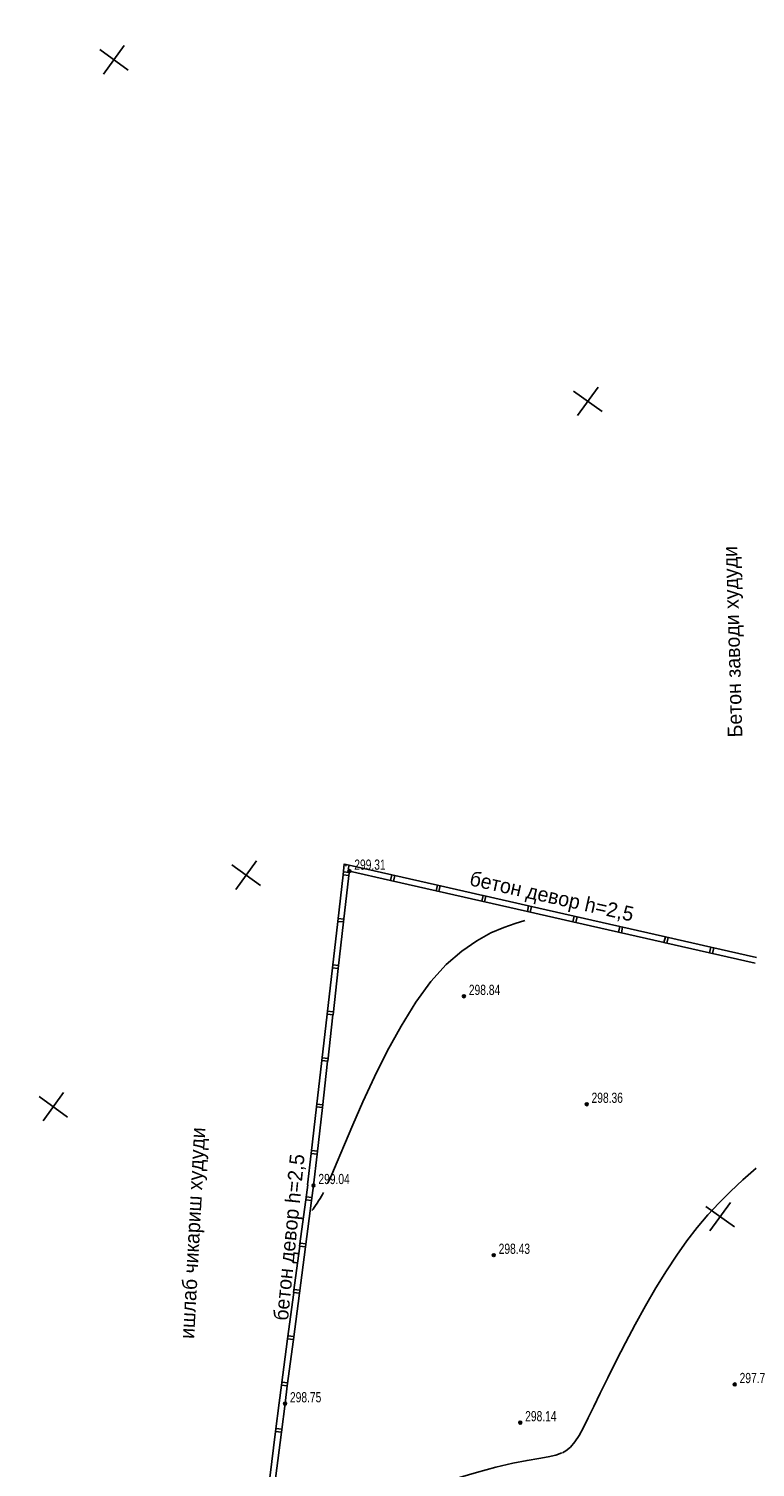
# Model space of a CAD drawing. Extents: x 2931 to 5026, y -2784 to 809.
# Tile 107 of 170: x 2968 to 3092, y -272 to -26. Entities that reach past the tile are written whole.
import ezdxf

# ---------------------------------------------------------------- set-up
doc = ezdxf.new("R2010")
doc.units = 0
doc.header["$MEASUREMENT"] = 0
doc.linetypes.add('CONTI', pattern=[0])
for name, color, linetype in [('(007) Здания', 7, 'Continuous'), ('GORIZDEFAULT', 32, 'CONTI'), ('PI_OTDEFAULT', 172, 'CONTI'), ('PI_TTDEFAULT', 5, 'CONTI'), ('SETKR', 2, 'CONTI'), ('SIT_LDEFAULT', 250, 'CONTI')]:
    doc.layers.add(name, color=color, linetype=linetype)
doc.layers.add('.', color=7, linetype='Continuous', lineweight=15)
doc.styles.add('P-131', font='txt')
doc.styles.add('SHRFT', font='TXT', dxfattribs={"width": 0.75})

# ---------------------------------------------------------------- blocks, each defined once
blk = doc.blocks.new('BL_333')
at = {"color": 0}
for p, q in [((0, -3), (0, 3)), ((-3, 0), (3, 0))]:
    blk.add_line(p, q, dxfattribs=at)
blk = doc.blocks.new('bstrtthtytt434')
at = {"layer": 'GORIZDEFAULT', "color": 32}
for points in [[(3018.72, 500.41), (3019.37, 501.9), (3020.29, 504.05), (3021.56, 507.02), (3022.99, 510.39), (3024.72, 514.32), (3026.7, 518.59), (3028.89, 522.99), (3031.25, 527.32), (3033.75, 531.38), (3036.34, 534.94), (3038.99, 537.86), (3041.63, 540.15), (3044.2, 541.92), (3046.62, 543.25), (3048.85, 544.2), (3050.8, 544.87), (3052.41, 545.36)], [(3058.89, 454.27), (3059.17, 454.43), (3059.46, 454.59), (3060.25, 455.24), (3060.99, 456.11), (3061.71, 457.2), (3062.47, 458.57), (3063.29, 460.21), (3064.23, 462.18), (3065.32, 464.47), (3066.61, 467.09), (3068.06, 469.99), (3069.65, 473.07), (3071.34, 476.23), (3073.1, 479.4), (3074.88, 482.49), (3076.67, 485.41), (3078.43, 488.09), (3080.18, 490.55), (3081.94, 492.83), (3083.76, 494.97), (3085.66, 497.01), (3087.65, 499.01), (3089.77, 500.99), (3092.03, 502.99)], [(3016, 495.72), (3016.18, 495.96), (3016.39, 496.27), (3016.62, 496.6), (3016.88, 496.97), (3017.14, 497.37), (3017.39, 497.76), (3017.63, 498.17), (3017.79, 498.46), (3017.97, 498.79)], [(3009.85, 439.56), (3010.58, 439.83), (3011.55, 440.17), (3012.79, 440.61), (3014.37, 441.17), (3016.31, 441.85), (3018.68, 442.67), (3021.54, 443.65), (3024.88, 444.78), (3028.6, 446.02), (3032.53, 447.32), (3036.54, 448.6), (3040.47, 449.81), (3044.16, 450.9), (3047.47, 451.78), (3050.4, 452.46), (3052.82, 452.93), (3054.8, 453.27), (3056.41, 453.56), (3057.71, 453.84), (3058.78, 454.23)]]:
    blk.add_lwpolyline(points, dxfattribs=at)
at = {"layer": 'PI_TTDEFAULT', "color": 0}
for centre in [(3022.4, 553.85), (3042.01, 532.41), (3063.02, 513.93), (3016.26, 500.03), (3047.11, 488.09), (3088.36, 465.96), (3011.39, 462.66), (3051.65, 459.41)]:
    blk.add_circle(centre, 0.25, dxfattribs=at)
for p in [(3022.4, 553.85), (3042.01, 532.41), (3063.02, 513.93), (3016.26, 500.03), (3047.11, 488.09), (3088.36, 465.96), (3011.39, 462.66), (3051.65, 459.41)]:
    blk.add_point(p, dxfattribs=at)
at = {"layer": 'SIT_LDEFAULT', "color": 250}
for p, q in [((3021.32, 553.2), (3021.53, 555.07)), ((3021.54, 555.05), (3021.86, 554.98)), ((3021.87, 554.99), (3021.8, 554.69)), ((3021.87, 554.99), (3029.67, 553.22)), ((3022.19, 554.15), (3022.36, 554.88)), ((3020.41, 545.24), (3021.32, 553.19)), ((3021.32, 553.2), (3022.31, 553.08)), ((3022.37, 553.59), (3021.37, 553.69)), ((3021.41, 545.13), (3022.31, 553.08)), ((3022.31, 553.08), (3022.4, 553.85)), ((3022.41, 553.84), (3029.45, 552.25)), ((3029.67, 553.22), (3029.44, 552.24)), ((3029.44, 552.24), (3037.25, 550.48)), ((3029.67, 553.22), (3037.47, 551.45)), ((3029.93, 552.14), (3030.16, 553.11)), ((3037.47, 551.45), (3037.25, 550.48)), ((3037.25, 550.48), (3045.05, 548.72)), ((3037.47, 551.45), (3045.27, 549.68)), ((3037.74, 550.37), (3037.96, 551.35)), ((3045.28, 549.68), (3045.05, 548.7)), ((3045.28, 549.68), (3053.07, 547.9)), ((3045.54, 548.59), (3045.77, 549.57)), ((3045.05, 548.7), (3052.86, 546.94)), ((3053.08, 547.91), (3052.86, 546.94)), ((3052.86, 546.94), (3060.66, 545.18)), ((3053.08, 547.91), (3060.88, 546.14)), ((3053.35, 546.83), (3053.57, 547.8)), ((3019.51, 537.3), (3020.41, 545.24)), ((3020.41, 545.24), (3021.41, 545.13)), ((3021.46, 545.63), (3020.46, 545.74)), ((3020.5, 537.18), (3021.41, 545.13)), ((3060.88, 546.14), (3060.65, 545.17)), ((3060.65, 545.17), (3068.46, 543.4)), ((3060.88, 546.14), (3068.68, 544.37)), ((3061.14, 545.06), (3061.37, 546.03)), ((3068.68, 544.38), (3068.46, 543.4)), ((3068.68, 544.38), (3076.48, 542.6)), ((3068.46, 543.4), (3076.26, 541.64)), ((3068.95, 543.29), (3069.17, 544.27)), ((3076.48, 542.6), (3076.25, 541.63)), ((3076.48, 542.6), (3084.28, 540.83)), ((3076.74, 541.52), (3076.97, 542.5)), ((3076.25, 541.63), (3084.06, 539.87)), ((3084.28, 540.84), (3084.06, 539.87)), ((3084.06, 539.87), (3091.86, 538.1)), ((3084.28, 540.84), (3092.08, 539.07)), ((3084.55, 539.76), (3084.77, 540.73)), ((3018.61, 529.35), (3019.51, 537.3)), ((3019.51, 537.3), (3020.5, 537.18)), ((3020.56, 537.69), (3019.56, 537.79)), ((3019.6, 529.24), (3020.5, 537.18)), ((3019.65, 529.74), (3018.66, 529.85)), ((3017.7, 521.4), (3018.6, 529.34)), ((3018.61, 529.35), (3019.6, 529.24)), ((3018.69, 521.28), (3019.59, 529.23)), ((3016.79, 513.46), (3017.69, 521.4)), ((3017.7, 521.4), (3018.69, 521.28)), ((3018.75, 521.78), (3017.75, 521.89)), ((3017.78, 513.34), (3018.68, 521.29)), ((3015.88, 505.51), (3016.79, 513.46)), ((3016.79, 513.46), (3017.78, 513.34)), ((3017.83, 513.84), (3016.84, 513.95)), ((3016.87, 505.39), (3017.78, 513.34)), ((3015.26, 500.15), (3015.88, 505.5)), ((3015.88, 505.51), (3016.87, 505.39)), ((3016.93, 505.9), (3015.93, 506)), ((3016.26, 500.03), (3016.87, 505.39)), ((3014.93, 497.57), (3015.28, 500.15)), ((3015.93, 497.44), (3016.26, 500.03)), ((3013.89, 489.64), (3014.93, 497.57)), ((3014.93, 497.57), (3015.93, 497.44)), ((3015.99, 497.94), (3015, 498.07)), ((3014.89, 489.51), (3015.92, 497.45)), ((3014.95, 490), (3013.96, 490.13)), ((3012.86, 481.7), (3013.9, 489.63)), ((3013.85, 481.57), (3014.89, 489.51)), ((3013.89, 489.64), (3014.89, 489.51)), ((3011.82, 473.77), (3012.87, 481.71)), ((3012.82, 473.64), (3013.85, 481.58)), ((3012.86, 481.7), (3013.85, 481.57)), ((3013.92, 482.07), (3012.92, 482.2)), ((3010.79, 465.83), (3011.83, 473.77)), ((3011.78, 465.71), (3012.82, 473.64)), ((3011.82, 473.77), (3012.82, 473.64)), ((3012.88, 474.14), (3011.89, 474.27)), ((3010.39, 462.79), (3010.8, 465.84)), ((3010.79, 465.83), (3011.78, 465.71)), ((3011.85, 466.2), (3010.85, 466.33)), ((3011.39, 462.66), (3011.78, 465.72)), ((3009.76, 457.9), (3010.39, 462.79)), ((3010.76, 457.78), (3011.39, 462.66)), ((3010.82, 458.27), (3009.83, 458.4)), ((3008.76, 449.97), (3009.78, 457.91)), ((3009.75, 449.84), (3010.77, 457.78)), ((3009.76, 457.9), (3010.76, 457.78))]:
    blk.add_line(p, q, dxfattribs=at)
at = {"layer": 'SETKR', "color": 92, "rotation": 324.2135499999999}
for p in [(2982.1, 692.74), (3063.22, 634.27), (3004.74, 553.15), (2971.72, 513.49), (3085.86, 494.67)]:
    blk.add_blockref('BL_333', p, dxfattribs=at)
at = {"layer": '(007) Здания', "style": 'P-131'}
for s, rotation, p in [('Бетон заводи худуди', 91.5836, (3089.67, 576.76)), ('бетон девор h=2,5', 347.3791, (3042.81, 551.45)), ('ишлаб чикариш худуди', 86.9149, (2995.82, 473.71, -416.96)), ('бетон девор h=2,5', 84.2502, (3011.88, 476.78))]:
    blk.add_text(s, height=2.5, rotation=rotation, dxfattribs=at).set_placement(p)
at = {"layer": 'PI_OTDEFAULT', "color": 0, "style": 'SHRFT', "width": 0.75}
for s, p in [('299.31', (3023.24, 554.07)), ('298.84', (3042.85, 532.63)), ('298.36', (3063.85, 514.16)), ('299.04', (3017.1, 500.25)), ('298.43', (3047.95, 488.31)), ('297.70', (3089.19, 466.18)), ('298.75', (3012.23, 462.88)), ('298.14', (3052.49, 459.64))]:
    blk.add_text(s, height=1.75, dxfattribs=at).set_placement(p)

msp = doc.modelspace()

# ---------------------------------------------------------------- hatches: boundary and pattern name
at = {"layer": '.', "linetype": 'ByBlock', "lineweight": 50}
h = msp.add_hatch(dxfattribs=at)
h.set_pattern_fill('ANSI31', color=252)
h.set_pattern_definition([(45, (0, 1538.84363), (-0.0883883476, 0.0883883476), [])])
edge = h.paths.add_edge_path()
edge.add_line((3056.58, -13.73), (3060.47, -22.94))
edge.add_line((3060.47, -22.94), (3091.43, -9.87))
edge.add_arc((3092.59, -12.64), 3, 59.0888, 112.8865, ccw=False)
edge.add_line((3094.14, -10.06), (3125.42, -28.79))
edge.add_arc((3123.88, -31.37), 3, 6.8469, 59.0888, ccw=False)
edge.add_line((3126.86, -31.01), (3145.92, -189.79))
edge.add_line((3145.92, -189.79), (3153.63, -253.96))
edge.add_line((3153.63, -253.96), (3155.63, -291.04))
edge.add_line((3155.63, -291.04), (3160.81, -390.83))
edge.add_arc((3157.81, -390.99), 3, -86.7472, 2.9728, ccw=False)
edge.add_line((3157.98, -393.98), (3050.38, -400.1))
edge.add_line((3050.38, -400.1), (3050.94, -410.08))
edge.add_line((3050.94, -410.08), (3313.19, -395.24))
edge.add_line((3313.19, -395.24), (3312.62, -385.26))
edge.add_line((3312.62, -385.26), (3173.96, -393.08))
edge.add_arc((3173.79, -390.08), 3, 182.9728, 273.2528, ccw=False)
edge.add_line((3170.79, -390.24), (3164.5, -269.56))
edge.add_line((3164.5, -269.56), (3163.48, -250.9))
edge.add_line((3163.48, -250.9), (3160.82, -229.01))
edge.add_arc((3164.48, -229.34), 3.68, 91.7694, 174.806, ccw=False)
edge.add_line((3164.37, -225.66), (3165.33, -225.57))
edge.add_line((3165.33, -225.57), (3157.3, -143.76))
edge.add_arc((3156.3, -137.25), 6.59, 187.889, 278.7612, ccw=False)
edge.add_line((3149.77, -138.16), (3140.93, -64.32))
edge.add_line((3140.93, -64.32), (3139.5, -51.66))
edge.add_line((3139.5, -51.66), (3136.2, -24.95))
edge.add_arc((3133.22, -25.31), 3, 6.8469, 59.0888)
edge.add_line((3134.77, -22.73), (3099.87, -1.84))
edge.add_arc((3101.69, 0.82), 3.22, 157.9186, 235.5584, ccw=False)
edge.add_line((3098.71, 2.03), (3108.7, 18.52))
edge.add_arc((3111.26, 16.96), 3, 58.7322, 148.7322, ccw=False)
edge.add_line((3112.82, 19.52), (3205.62, -36.83))
edge.add_line((3205.62, -36.83), (3207.29, -37.74))
edge.add_line((3207.29, -37.74), (3243.01, -51.08))
edge.add_line((3243.01, -51.08), (3266.94, -59.96))
edge.add_line((3266.94, -59.96), (3413.24, -148.01))
edge.add_line((3413.24, -148.01), (3418.4, -139.45))
edge.add_line((3418.4, -139.45), (3272.1, -51.39))
edge.add_line((3272.1, -51.39), (3270.42, -50.58))
edge.add_line((3270.42, -50.58), (3212.93, -29.26))
edge.add_line((3212.93, -29.26), (3210.81, -28.28))
edge.add_line((3210.81, -28.28), (3103.5, 36.88))
edge.add_arc((3105.06, 39.45), 3, 149.0721, 238.7322, ccw=False)
edge.add_line((3102.49, 40.99), (3107.44, 49.26))
edge.add_line((3107.44, 49.26), (3098.87, 54.4))
edge.add_line((3098.87, 54.4), (3093.96, 46.21))
edge.add_arc((3091.38, 47.75), 3, 238.7322, 329.0721, ccw=False)
edge.add_line((3089.83, 45.19), (3029.26, 81.97))
edge.add_line((3029.26, 81.97), (3024.07, 73.42))
edge.add_line((3024.07, 73.42), (3099.15, 27.83))
edge.add_arc((3097.59, 25.26), 3, -31.2678, 58.7322, ccw=False)
edge.add_line((3100.15, 23.71), (3084.6, -1.9))
edge.add_line((3084.6, -1.9), (3056.58, -13.73))

# ---------------------------------------------------------------- block references
at = {"linetype": 'ByBlock'}
msp.add_blockref('bstrtthtytt434', (0, -724.21), dxfattribs=at)

doc.saveas('drawing.dxf')
